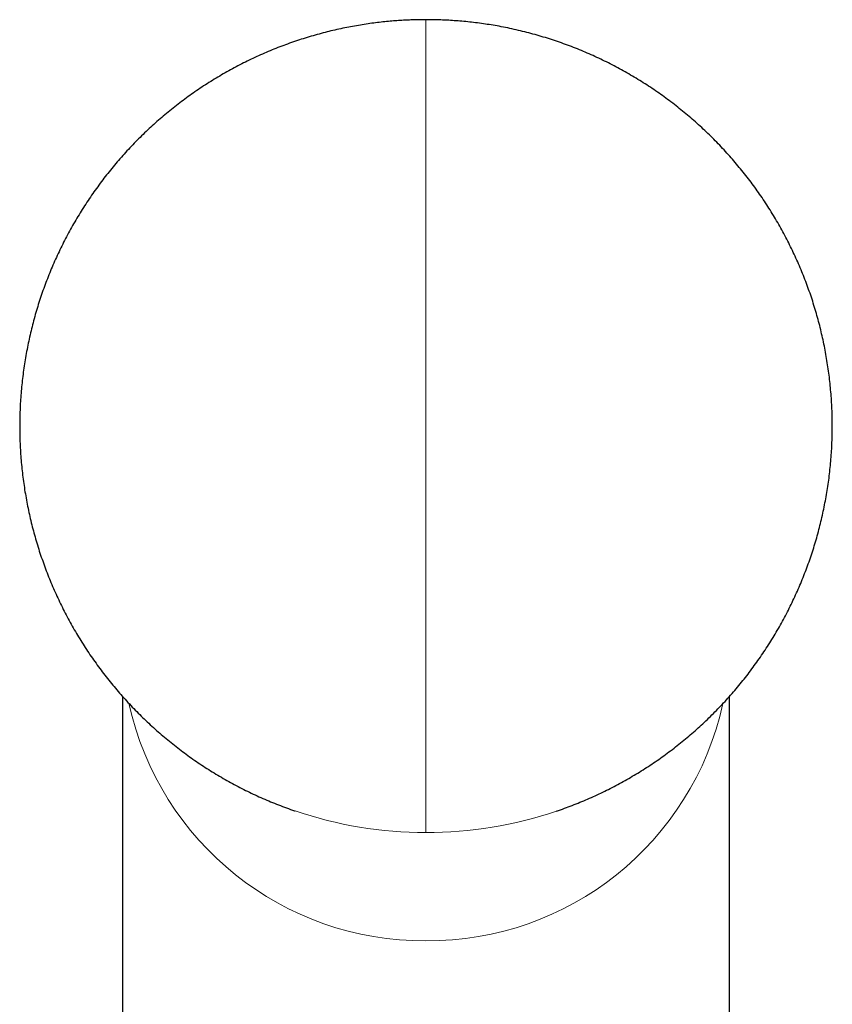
# Model space of a CAD drawing. Header units: millimetres. Extents: x 8 to 817, y 12 to 837.
# Tile 52 of 70: x 380 to 398, y 767 to 788. Entities that reach past the tile are written whole.
import ezdxf

# ---------------------------------------------------------------- set-up
doc = ezdxf.new("R2010")
doc.units = ezdxf.units.MM

msp = doc.modelspace()

# ---------------------------------------------------------------- linework, layer by layer
at = {"color": 252, "linetype": 'Continuous', "lineweight": 0}
for p, q in [((389.029, 770.482), (389.029, 787.75)), ((389.029, 770.35), (389.029, 770.482))]:
    msp.add_line(p, q, dxfattribs=at)
at = {"color": 7, "linetype": 'Continuous', "lineweight": 30}
for p, q in [((382.529, 773.268), (382.529, 761.775)), ((395.529, 761.775), (395.529, 773.267)), ((391.821, 770.81), (391.831, 770.813))]:
    msp.add_line(p, q, dxfattribs=at)
at = {"color": 252, "linetype": 'Continuous', "lineweight": 0}
for centre, radius, start, end in [((388.992, 774.508), 6.475, 192.4276, 270.3249), ((389.065, 774.509), 6.476, 269.68, 347.5359), ((389.028, 779.052), 8.701, 251.218, 270.006), ((389.03, 779.051), 8.701, 269.9935, 288.7107)]:
    msp.add_arc(centre, radius, start, end, dxfattribs=at)
at = {"color": 7, "linetype": 'Continuous', "lineweight": 30}
for points, knots in [([(389.029, 787.75), (388.968, 787.75), (388.882, 787.749), (388.754, 787.746), (388.643, 787.742), (388.511, 787.735), (388.37, 787.725), (388.222, 787.713), (388.068, 787.697), (387.909, 787.678), (387.747, 787.655), (387.582, 787.629), (387.415, 787.599), (387.247, 787.566), (387.078, 787.529), (386.909, 787.488), (386.739, 787.444), (386.57, 787.396), (386.401, 787.344), (386.233, 787.289), (386.065, 787.23), (385.898, 787.168), (385.733, 787.102), (385.568, 787.032), (385.405, 786.96), (385.243, 786.883), (385.083, 786.804), (384.924, 786.721), (384.766, 786.635), (384.611, 786.545), (384.457, 786.452), (384.305, 786.357), (384.156, 786.257), (384.008, 786.155), (383.862, 786.05), (383.719, 785.942), (383.577, 785.831), (383.438, 785.717), (383.302, 785.6), (383.168, 785.48), (383.036, 785.357), (382.907, 785.232), (382.78, 785.104), (382.656, 784.973), (382.535, 784.84), (382.417, 784.705), (382.301, 784.567), (382.188, 784.426), (382.079, 784.284), (381.972, 784.139), (381.868, 783.992), (381.767, 783.842), (381.67, 783.691), (381.575, 783.538), (381.484, 783.382), (381.396, 783.225), (381.311, 783.066), (381.23, 782.906), (381.151, 782.744), (381.077, 782.58), (381.005, 782.414), (380.937, 782.248), (380.873, 782.079), (380.812, 781.91), (380.755, 781.739), (380.701, 781.567), (380.65, 781.394), (380.604, 781.22), (380.56, 781.045), (380.521, 780.87), (380.485, 780.693), (380.453, 780.516), (380.424, 780.338), (380.4, 780.16), (380.378, 779.981), (380.361, 779.801), (380.347, 779.622), (380.337, 779.442), (380.331, 779.262), (380.329, 779.082), (380.33, 778.901), (380.335, 778.721), (380.343, 778.541), (380.356, 778.362), (380.372, 778.182), (380.392, 778.003), (380.415, 777.824), (380.442, 777.646), (380.473, 777.469), (380.508, 777.292), (380.546, 777.116), (380.588, 776.94), (380.634, 776.766), (380.683, 776.593), (380.735, 776.42), (380.792, 776.249), (380.851, 776.079), (380.915, 775.91), (380.981, 775.743), (381.052, 775.577), (381.125, 775.413), (381.202, 775.25), (381.283, 775.088), (381.366, 774.929), (381.453, 774.771), (381.544, 774.615), (381.637, 774.461), (381.734, 774.309), (381.834, 774.158), (381.937, 774.01), (382.043, 773.864), (382.151, 773.721), (382.263, 773.579), (382.378, 773.44), (382.496, 773.304), (382.616, 773.17), (382.74, 773.038), (382.866, 772.909), (382.994, 772.782), (383.126, 772.659), (383.259, 772.538), (383.396, 772.419), (383.534, 772.304), (383.676, 772.191), (383.819, 772.082), (383.965, 771.975), (384.113, 771.871), (384.263, 771.771), (384.415, 771.674), (384.569, 771.579), (384.725, 771.488), (384.884, 771.4), (385.044, 771.316), (385.206, 771.234), (385.369, 771.156), (385.535, 771.082), (385.702, 771.011), (385.87, 770.943), (386.041, 770.879), (386.16, 770.836), (386.222, 770.815), (386.227, 770.814)], [0, 0, 0, 0, 0.007482, 0.010556, 0.015677, 0.021041, 0.026841, 0.032944, 0.039291, 0.045834, 0.052534, 0.059358, 0.066283, 0.073288, 0.080357, 0.087476, 0.094636, 0.101829, 0.109048, 0.116288, 0.123547, 0.130819, 0.138104, 0.145399, 0.152701, 0.160011, 0.167327, 0.174649, 0.181974, 0.189303, 0.196636, 0.203971, 0.211308, 0.218648, 0.22599, 0.233333, 0.240678, 0.248025, 0.255372, 0.26272, 0.27007, 0.27742, 0.284771, 0.292123, 0.299475, 0.306828, 0.314182, 0.321535, 0.32889, 0.336245, 0.3436, 0.350955, 0.358311, 0.365667, 0.373024, 0.38038, 0.387737, 0.395094, 0.402451, 0.409809, 0.417167, 0.424524, 0.431882, 0.439241, 0.446599, 0.453957, 0.461316, 0.468675, 0.476034, 0.483392, 0.490752, 0.498111, 0.50547, 0.512829, 0.520189, 0.527549, 0.534908, 0.542268, 0.549628, 0.556988, 0.564348, 0.571708, 0.579068, 0.586429, 0.593789, 0.60115, 0.608511, 0.615871, 0.623232, 0.630593, 0.637954, 0.645315, 0.652677, 0.660038, 0.6674, 0.674762, 0.682123, 0.689485, 0.696847, 0.70421, 0.711572, 0.718935, 0.726298, 0.733661, 0.741024, 0.748388, 0.755751, 0.763115, 0.77048, 0.777844, 0.785209, 0.792575, 0.79994, 0.807306, 0.814673, 0.82204, 0.829408, 0.836776, 0.844145, 0.851515, 0.858885, 0.866257, 0.873629, 0.881003, 0.888378, 0.895755, 0.903133, 0.910513, 0.917895, 0.925279, 0.932666, 0.940057, 0.947451, 0.95485, 0.962254, 0.969663, 0.97708, 0.984506, 0.991942, 0.999391, 1, 1, 1, 1]), ([(391.821, 770.81), (391.823, 770.811), (391.88, 770.829), (391.993, 770.87), (392.16, 770.932), (392.326, 770.998), (392.49, 771.067), (392.653, 771.14), (392.815, 771.216), (392.976, 771.296), (393.135, 771.379), (393.292, 771.465), (393.447, 771.555), (393.601, 771.647), (393.753, 771.743), (393.903, 771.842), (394.05, 771.944), (394.196, 772.05), (394.34, 772.158), (394.481, 772.269), (394.62, 772.383), (394.756, 772.5), (394.891, 772.62), (395.022, 772.743), (395.152, 772.868), (395.278, 772.996), (395.402, 773.126), (395.523, 773.259), (395.642, 773.395), (395.757, 773.533), (395.87, 773.673), (395.98, 773.816), (396.086, 773.961), (396.19, 774.108), (396.291, 774.257), (396.389, 774.409), (396.483, 774.562), (396.574, 774.717), (396.662, 774.874), (396.747, 775.033), (396.829, 775.194), (396.907, 775.356), (396.982, 775.52), (397.053, 775.685), (397.121, 775.852), (397.185, 776.02), (397.246, 776.19), (397.304, 776.361), (397.358, 776.532), (397.408, 776.705), (397.455, 776.879), (397.498, 777.054), (397.537, 777.23), (397.573, 777.407), (397.605, 777.584), (397.634, 777.762), (397.659, 777.94), (397.68, 778.119), (397.697, 778.298), (397.711, 778.478), (397.721, 778.658), (397.727, 778.838), (397.73, 779.018), (397.728, 779.198), (397.724, 779.378), (397.715, 779.558), (397.702, 779.738), (397.686, 779.918), (397.667, 780.097), (397.643, 780.275), (397.616, 780.453), (397.585, 780.631), (397.55, 780.808), (397.512, 780.984), (397.47, 781.159), (397.425, 781.334), (397.376, 781.507), (397.323, 781.679), (397.267, 781.851), (397.207, 782.021), (397.144, 782.189), (397.077, 782.357), (397.007, 782.523), (396.933, 782.687), (396.856, 782.85), (396.776, 783.011), (396.692, 783.171), (396.605, 783.329), (396.514, 783.485), (396.421, 783.639), (396.324, 783.791), (396.225, 783.941), (396.122, 784.089), (396.016, 784.235), (395.907, 784.379), (395.795, 784.52), (395.68, 784.659), (395.562, 784.796), (395.442, 784.93), (395.319, 785.062), (395.193, 785.191), (395.064, 785.317), (394.933, 785.441), (394.799, 785.562), (394.663, 785.68), (394.524, 785.796), (394.383, 785.908), (394.239, 786.018), (394.094, 786.125), (393.946, 786.228), (393.795, 786.329), (393.643, 786.426), (393.489, 786.52), (393.333, 786.612), (393.175, 786.699), (393.015, 786.784), (392.853, 786.865), (392.689, 786.943), (392.524, 787.018), (392.357, 787.089), (392.188, 787.157), (392.018, 787.221), (391.846, 787.282), (391.672, 787.339), (391.497, 787.393), (391.32, 787.443), (391.142, 787.49), (390.961, 787.533), (390.778, 787.573), (390.6, 787.608), (390.426, 787.638), (390.258, 787.663), (390.091, 787.685), (389.923, 787.704), (389.758, 787.72), (389.597, 787.732), (389.451, 787.74), (389.324, 787.745), (389.187, 787.749), (389.091, 787.749), (389.029, 787.75)], [0, 0, 0, 0, 0.00017, 0.007425, 0.014694, 0.021975, 0.029267, 0.036567, 0.043873, 0.051186, 0.058504, 0.065826, 0.073152, 0.080481, 0.087813, 0.095147, 0.102484, 0.109822, 0.117163, 0.124504, 0.131847, 0.139191, 0.146536, 0.153883, 0.16123, 0.168577, 0.175926, 0.183275, 0.190624, 0.197975, 0.205325, 0.212676, 0.220028, 0.22738, 0.234732, 0.242084, 0.249437, 0.25679, 0.264144, 0.271497, 0.278851, 0.286205, 0.293559, 0.300914, 0.308268, 0.315623, 0.322978, 0.330333, 0.337688, 0.345043, 0.352399, 0.359754, 0.36711, 0.374466, 0.381822, 0.389178, 0.396534, 0.40389, 0.411247, 0.418603, 0.425959, 0.433316, 0.440673, 0.44803, 0.455386, 0.462743, 0.470101, 0.477458, 0.484815, 0.492172, 0.49953, 0.506888, 0.514245, 0.521603, 0.528961, 0.536319, 0.543677, 0.551035, 0.558394, 0.565752, 0.573111, 0.58047, 0.587829, 0.595188, 0.602548, 0.609907, 0.617267, 0.624627, 0.631987, 0.639348, 0.646708, 0.654069, 0.661431, 0.668792, 0.676154, 0.683517, 0.69088, 0.698243, 0.705607, 0.712971, 0.720336, 0.727702, 0.735068, 0.742436, 0.749804, 0.757173, 0.764543, 0.771915, 0.779288, 0.786663, 0.79404, 0.801419, 0.8088, 0.816184, 0.823571, 0.830962, 0.838357, 0.845758, 0.853164, 0.860578, 0.868, 0.875433, 0.882878, 0.890339, 0.89782, 0.905325, 0.912861, 0.920438, 0.928068, 0.935771, 0.942714, 0.949647, 0.95656, 0.963438, 0.970252, 0.976923, 0.983212, 0.988181, 0.99245, 1, 1, 1, 1])]:
    msp.add_open_spline(points, degree=3, knots=knots, dxfattribs=at)

doc.saveas('drawing.dxf')
